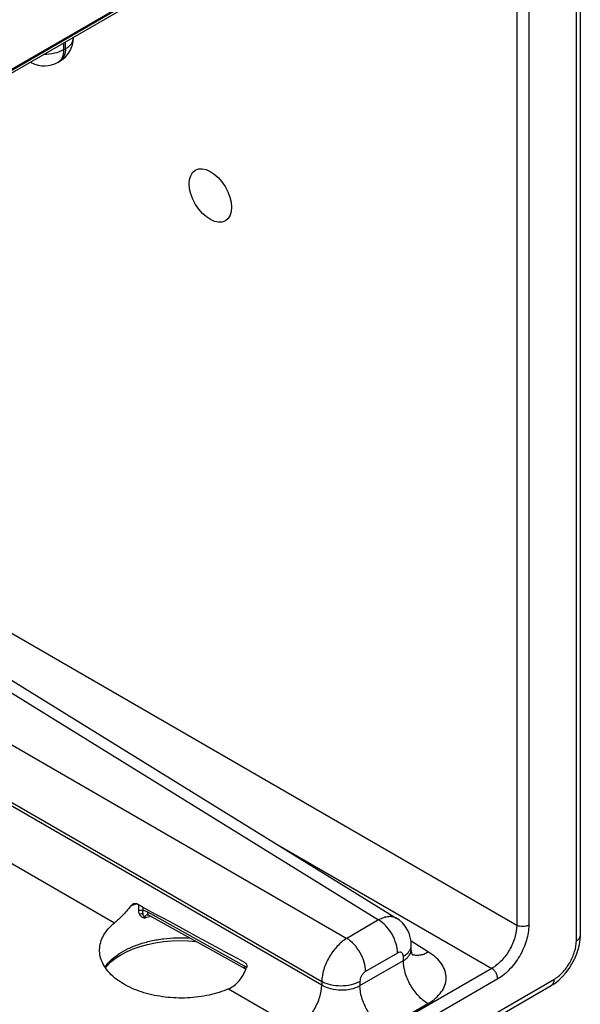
# Model space of a CAD drawing. Header units: inches. Extents: x 0 to 34, y 0 to 22.
# Tile 45 of 101: x 6 to 7, y 17.7 to 19.3. Entities that reach past the tile are written whole.
import ezdxf

# ---------------------------------------------------------------- set-up
doc = ezdxf.new("R2010")
doc.units = ezdxf.units.IN
doc.header["$LTSCALE"] = 1.87
doc.header["$MEASUREMENT"] = 0
doc.layers.get('0').update_dxf_attribs({"linetype": 'CONTINUOUS'})
doc.layers.add('02___PRT_ALL_AXES', color=7, linetype='CONTINUOUS')

msp = doc.modelspace()

# ---------------------------------------------------------------- linework, layer by layer
at = {"color": 7, "linetype": 'CONTINUOUS'}
for p, q in [((6.9651, 17.7826), (6.9651, 19.7755)), ((6.9717, 17.7918), (6.9717, 19.7847)), ((4.6867, 18.4435), (6.832, 19.6822)), ((4.6896, 18.45), (6.835, 19.6887)), ((6.8664, 19.6589), (6.8664, 17.8081)), ((6.8864, 19.659), (6.8864, 17.8082)), ((6.1959, 19.321), (5.8791, 19.1381)), ((6.1191, 19.2591), (6.1191, 19.2705)), ((6.1322, 19.2775), (6.1322, 19.2781)), ((6.1161, 19.2688), (6.1161, 19.2574)), ((6.1161, 19.2574), (6.1191, 19.2591)), ((6.1068, 19.2368), (6.1097, 19.2385)), ((6.063, 19.2362), (6.0612, 19.2371)), ((6.0065, 18.3046), (6.8664, 17.8081)), ((5.8804, 18.2851), (6.6377, 17.8168)), ((5.9099, 18.2879), (6.6677, 17.8192)), ((5.8007, 18.2391), (6.5849, 17.7863)), ((5.7593, 18.1675), (6.5436, 17.7147)), ((5.7593, 18.1619), (6.5436, 17.7091)), ((5.718, 18.0903), (6.2002, 17.8119)), ((6.4706, 17.9412), (6.8251, 17.7365)), ((6.2401, 17.8416), (6.24, 17.8326)), ((6.2472, 17.8378), (6.2471, 17.8321)), ((6.4154, 17.7403), (6.2553, 17.8296)), ((6.4177, 17.7352), (6.2576, 17.8244)), ((6.6377, 17.8168), (6.5849, 17.7863)), ((6.7205, 17.7635), (6.6913, 17.7815)), ((6.6917, 17.7683), (6.6917, 17.7749)), ((6.669, 17.762), (6.6162, 17.7315)), ((6.6786, 17.7495), (6.6786, 17.7565)), ((6.419, 17.7379), (6.4154, 17.7403)), ((6.6067, 17.708), (6.6786, 17.7495)), ((6.8251, 17.7365), (5.2203, 16.8099)), ((6.4177, 17.7352), (6.4179, 17.7351)), ((6.835, 17.7191), (5.2203, 16.7869)), ((6.5436, 17.7147), (6.5436, 17.7091)), ((6.6067, 17.715), (6.6067, 17.708)), ((6.7744, 17.622), (6.9233, 17.708)), ((6.7827, 17.6344), (6.9279, 17.7183)), ((6.3893, 17.7027), (6.5022, 17.6375)), ((6.6473, 17.6368), (6.7192, 17.6783))]:
    msp.add_line(p, q, dxfattribs=at)
for points in [[(6.2549, 17.8255), (6.2549, 17.8255), (6.2551, 17.8255), (6.2556, 17.8253), (6.2565, 17.825), (6.2576, 17.8244)], [(6.6917, 17.7749), (6.6914, 17.7814), (6.6901, 17.7884), (6.688, 17.795), (6.685, 17.8011), (6.6814, 17.8067), (6.6771, 17.8118), (6.6721, 17.8162), (6.6677, 17.8192)], [(6.9233, 17.708), (6.9293, 17.7118), (6.9359, 17.717), (6.9421, 17.7229), (6.9478, 17.7294), (6.953, 17.7364), (6.9577, 17.7439), (6.9618, 17.7517), (6.9653, 17.7597), (6.9681, 17.7679), (6.9701, 17.7762), (6.9713, 17.7846), (6.9717, 17.7918)], [(6.1853, 17.7377), (6.1879, 17.7409), (6.1943, 17.7472), (6.2019, 17.7533), (6.2106, 17.7589), (6.2204, 17.7641), (6.2311, 17.7687), (6.2427, 17.7728), (6.2549, 17.7762), (6.2678, 17.779), (6.2812, 17.781), (6.2948, 17.7822), (6.3086, 17.7827), (6.3224, 17.7824), (6.3349, 17.7813)], [(6.6945, 17.758), (6.6946, 17.7579), (6.6945, 17.758), (6.694, 17.7588), (6.6933, 17.7603), (6.6925, 17.7625), (6.6919, 17.7653), (6.6917, 17.7683)]]:
    msp.add_lwpolyline(points, dxfattribs=at)
for centre, radius, start, end in [((6.0872, 19.2775), 0.045, 300.0008, 359.9992), ((6.0701, 19.2494), 0.0151, 234.5863, 241.7178), ((6.0843, 19.2758), 0.045, 241.7301, 300.0011), ((6.2894, 17.7007), 0.1522, 111.8651, 114.2658), ((6.2928, 17.6924), 0.1612, 110.8, 111.8831), ((6.294, 17.6894), 0.1644, 110.5716, 110.8028), ((6.2943, 17.6884), 0.1654, 110.3898, 110.5716), ((6.3036, 17.6295), 0.1977, 102.4263, 105.5573), ((6.2573, 17.8176), 0.00822, 106.2094, 109.1692), ((6.2574, 17.8171), 0.00869, 104.6947, 106.2219), ((6.701, 17.7785), 0.0204, 248.4705, 252.6615), ((6.4195, 17.7383), 0.00361, 238.5654, 240.8587)]:
    msp.add_arc(centre, radius, start, end, dxfattribs=at)
msp.add_ellipse((7.7823, 16.9462), major_axis=(2.4116, -1.3442), ratio=0.014852, start_param=2.180991, end_param=2.275073, dxfattribs=at)
for points, knots in [([(6.1191, 19.2591), (6.121, 19.2603), (6.1246, 19.2627), (6.1289, 19.2672), (6.1316, 19.2722), (6.1322, 19.2758), (6.1322, 19.2775)], [0, 0, 0, 0, 0.289798, 0.549041, 0.782223, 1, 1, 1, 1]), ([(6.1161, 19.2574), (6.1114, 19.2547), (6.1006, 19.2509), (6.0892, 19.2497), (6.0833, 19.2498)], [0, 0, 0, 0, 0.474453, 1, 1, 1, 1]), ([(6.1161, 19.2574), (6.1161, 19.2551), (6.1158, 19.2508), (6.114, 19.2448), (6.111, 19.24), (6.1083, 19.2377), (6.1068, 19.2368)], [0, 0, 0, 0, 0.289805, 0.549049, 0.782227, 1, 1, 1, 1]), ([(6.1191, 19.2591), (6.1191, 19.2568), (6.1187, 19.2525), (6.117, 19.2466), (6.114, 19.2417), (6.1112, 19.2394), (6.1097, 19.2385)], [0, 0, 0, 0, 0.289805, 0.549049, 0.782227, 1, 1, 1, 1]), ([(6.2269, 17.8394), (6.2227, 17.834), (6.2143, 17.8244), (6.2049, 17.8156), (6.2002, 17.8119)], [0, 0, 0, 0, 0.534414, 1, 1, 1, 1]), ([(6.2269, 17.8394), (6.2276, 17.8404), (6.2291, 17.842), (6.231, 17.8433), (6.232, 17.8438)], [0, 0, 0, 0, 0.511544, 1, 1, 1, 1]), ([(6.232, 17.8438), (6.2327, 17.844), (6.234, 17.8444), (6.2354, 17.8442), (6.236, 17.8438)], [0, 0, 0, 0, 0.515575, 1, 1, 1, 1]), ([(6.24, 17.8326), (6.2399, 17.832), (6.24, 17.8298), (6.2407, 17.8275), (6.2415, 17.8261)], [0, 0, 0, 0, 0.265211, 1, 1, 1, 1]), ([(6.24, 17.8326), (6.2411, 17.833), (6.2436, 17.8333), (6.2461, 17.8327), (6.2471, 17.8321)], [0, 0, 0, 0, 0.511076, 1, 1, 1, 1]), ([(6.2415, 17.8261), (6.2419, 17.8264), (6.2436, 17.8274), (6.2456, 17.8278), (6.247, 17.8276)], [0, 0, 0, 0, 0.263234, 1, 1, 1, 1]), ([(6.2415, 17.8261), (6.2424, 17.8245), (6.2451, 17.8217), (6.2487, 17.8204), (6.2505, 17.82)], [0, 0, 0, 0, 0.481749, 1, 1, 1, 1]), ([(6.2471, 17.8321), (6.247, 17.8317), (6.2468, 17.8302), (6.2468, 17.8287), (6.247, 17.8276)], [0, 0, 0, 0, 0.275094, 1, 1, 1, 1]), ([(6.247, 17.8276), (6.2472, 17.8263), (6.2482, 17.8236), (6.2497, 17.8212), (6.2505, 17.82)], [0, 0, 0, 0, 0.466148, 1, 1, 1, 1]), ([(6.2553, 17.8296), (6.2546, 17.83), (6.252, 17.8313), (6.2492, 17.832), (6.2471, 17.8321)], [0, 0, 0, 0, 0.274336, 1, 1, 1, 1]), ([(6.2546, 17.8253), (6.2535, 17.825), (6.2519, 17.8239), (6.2507, 17.8218), (6.2505, 17.8206), (6.2505, 17.82)], [0, 0, 0, 0, 0.488582, 0.735528, 1, 1, 1, 1]), ([(6.2576, 17.8244), (6.2573, 17.8247), (6.2566, 17.8252), (6.2555, 17.8269), (6.2553, 17.8285), (6.2553, 17.8296)], [0, 0, 0, 0, 0.216617, 0.44967, 1, 1, 1, 1]), ([(6.6677, 17.8192), (6.6658, 17.8204), (6.6613, 17.8222), (6.6538, 17.8225), (6.6457, 17.8207), (6.6404, 17.8183), (6.6377, 17.8168)], [0, 0, 0, 0, 0.217033, 0.44979, 0.709291, 1, 1, 1, 1]), ([(6.1757, 17.7678), (6.1757, 17.7718), (6.177, 17.7799), (6.1819, 17.7915), (6.1898, 17.8024), (6.1965, 17.8088), (6.2002, 17.8119)], [0, 0, 0, 0, 0.228651, 0.46694, 0.722483, 1, 1, 1, 1]), ([(6.669, 17.762), (6.669, 17.7672), (6.6671, 17.778), (6.6604, 17.7933), (6.6506, 17.8069), (6.6422, 17.8141), (6.6377, 17.8168)], [0, 0, 0, 0, 0.236698, 0.498902, 0.761703, 1, 1, 1, 1]), ([(6.8664, 17.8081), (6.8664, 17.8013), (6.8639, 17.787), (6.8551, 17.7669), (6.8421, 17.7492), (6.8309, 17.7399), (6.8251, 17.7365)], [0, 0, 0, 0, 0.237333, 0.499994, 0.762659, 1, 1, 1, 1]), ([(6.8864, 17.8082), (6.8864, 17.7998), (6.8832, 17.782), (6.8722, 17.757), (6.8561, 17.735), (6.8423, 17.7233), (6.835, 17.7191)], [0, 0, 0, 0, 0.237213, 0.499994, 0.762779, 1, 1, 1, 1]), ([(6.8864, 17.8082), (6.885, 17.8074), (6.8817, 17.8062), (6.8764, 17.8056), (6.8712, 17.8062), (6.8678, 17.8073), (6.8664, 17.8081)], [0, 0, 0, 0, 0.236703, 0.498908, 0.761706, 1, 1, 1, 1]), ([(6.1845, 17.739), (6.1905, 17.7475), (6.2033, 17.7587), (6.2233, 17.7698), (6.2412, 17.777), (6.2609, 17.7824), (6.289, 17.7872), (6.3109, 17.7877), (6.3254, 17.7868)], [0, 0, 0, 0, 0.203253, 0.319955, 0.445591, 0.578618, 0.717002, 1, 1, 1, 1]), ([(6.5849, 17.7863), (6.5791, 17.7828), (6.5681, 17.7734), (6.5552, 17.7557), (6.5463, 17.7357), (6.5437, 17.7214), (6.5436, 17.7147)], [0, 0, 0, 0, 0.236838, 0.500005, 0.76317, 1, 1, 1, 1]), ([(6.6162, 17.7315), (6.6162, 17.7367), (6.6143, 17.7475), (6.6076, 17.7628), (6.5978, 17.7764), (6.5894, 17.7836), (6.5849, 17.7863)], [0, 0, 0, 0, 0.236698, 0.498902, 0.761703, 1, 1, 1, 1]), ([(6.9651, 17.7826), (6.9661, 17.7831), (6.9678, 17.7844), (6.97, 17.7866), (6.9713, 17.7891), (6.9717, 17.7909), (6.9717, 17.7918)], [0, 0, 0, 0, 0.289803, 0.549039, 0.782223, 1, 1, 1, 1]), ([(6.6786, 17.7565), (6.6805, 17.7576), (6.6841, 17.7601), (6.6884, 17.7646), (6.6911, 17.7696), (6.6917, 17.7731), (6.6917, 17.7749)], [0, 0, 0, 0, 0.289801, 0.549041, 0.782223, 1, 1, 1, 1]), ([(6.9279, 17.7183), (6.9332, 17.7213), (6.9432, 17.7297), (6.9548, 17.7456), (6.9628, 17.7636), (6.9651, 17.7765), (6.9651, 17.7826)], [0, 0, 0, 0, 0.237219, 0.5, 0.762783, 1, 1, 1, 1]), ([(6.3893, 17.7027), (6.3789, 17.6982), (6.3564, 17.6912), (6.3208, 17.6867), (6.2843, 17.688), (6.2495, 17.6951), (6.2191, 17.7073), (6.1984, 17.7218), (6.1864, 17.7354), (6.1801, 17.7458), (6.1763, 17.7567), (6.1756, 17.7642), (6.1757, 17.7678)], [0, 0, 0, 0, 0.134278, 0.278238, 0.424927, 0.566947, 0.69768, 0.812658, 0.864032, 0.911721, 0.956613, 1, 1, 1, 1]), ([(6.6786, 17.7565), (6.6786, 17.7578), (6.6783, 17.7597), (6.677, 17.7617), (6.6758, 17.7627), (6.6743, 17.7633), (6.6719, 17.7634), (6.6701, 17.7626), (6.669, 17.762)], [0, 0, 0, 0, 0.273833, 0.390775, 0.499989, 0.609205, 0.726152, 1, 1, 1, 1]), ([(6.6786, 17.7495), (6.6805, 17.7506), (6.6841, 17.7531), (6.6884, 17.7577), (6.6911, 17.7629), (6.6917, 17.7665), (6.6917, 17.7683)], [0, 0, 0, 0, 0.285918, 0.543652, 0.778173, 1, 1, 1, 1]), ([(6.7205, 17.7635), (6.7183, 17.7623), (6.7139, 17.7602), (6.7072, 17.7583), (6.7009, 17.7578), (6.6968, 17.7584), (6.695, 17.759)], [0, 0, 0, 0, 0.284718, 0.544601, 0.781356, 1, 1, 1, 1]), ([(6.7192, 17.6783), (6.7237, 17.6809), (6.7319, 17.6865), (6.7417, 17.6968), (6.7479, 17.7083), (6.7502, 17.7204), (6.7483, 17.7327), (6.7424, 17.7443), (6.7329, 17.7549), (6.7249, 17.7608), (6.7205, 17.7635)], [0, 0, 0, 0, 0.143897, 0.273215, 0.3902, 0.499952, 0.609715, 0.726726, 0.856076, 1, 1, 1, 1]), ([(6.4176, 17.7353), (6.4169, 17.7357), (6.4156, 17.7373), (6.4154, 17.7393), (6.4154, 17.7403)], [0, 0, 0, 0, 0.447262, 1, 1, 1, 1]), ([(6.4167, 17.7458), (6.4174, 17.7454), (6.4186, 17.7441), (6.4193, 17.7417), (6.4193, 17.739), (6.4189, 17.7372), (6.4185, 17.7364)], [0, 0, 0, 0, 0.227651, 0.475092, 0.734776, 1, 1, 1, 1]), ([(6.7192, 17.6783), (6.7134, 17.6817), (6.7025, 17.6911), (6.6897, 17.7088), (6.681, 17.7287), (6.6786, 17.7428), (6.6786, 17.7495)], [0, 0, 0, 0, 0.238298, 0.501098, 0.763301, 1, 1, 1, 1]), ([(6.3893, 17.7027), (6.3925, 17.7042), (6.3989, 17.708), (6.407, 17.7158), (6.4136, 17.7255), (6.417, 17.7326), (6.4185, 17.7364)], [0, 0, 0, 0, 0.234842, 0.480506, 0.73662, 1, 1, 1, 1]), ([(6.6162, 17.7315), (6.6148, 17.7307), (6.6123, 17.7286), (6.6093, 17.7245), (6.6072, 17.7198), (6.6067, 17.7165), (6.6067, 17.715)], [0, 0, 0, 0, 0.237222, 0.500006, 0.762787, 1, 1, 1, 1]), ([(6.835, 17.7191), (6.835, 17.7208), (6.8344, 17.7242), (6.8322, 17.7291), (6.8291, 17.7334), (6.8265, 17.7356), (6.8251, 17.7365)], [0, 0, 0, 0, 0.236697, 0.498902, 0.761703, 1, 1, 1, 1]), ([(6.5022, 17.6375), (6.508, 17.641), (6.519, 17.6504), (6.5318, 17.6681), (6.5408, 17.6882), (6.5435, 17.7024), (6.5436, 17.7091)], [0, 0, 0, 0, 0.236723, 0.500006, 0.763286, 1, 1, 1, 1]), ([(6.6067, 17.715), (6.6022, 17.7124), (6.5918, 17.7086), (6.5752, 17.7068), (6.5586, 17.7085), (6.5481, 17.7121), (6.5436, 17.7147)], [0, 0, 0, 0, 0.236704, 0.498908, 0.761706, 1, 1, 1, 1]), ([(6.5436, 17.7091), (6.5481, 17.7064), (6.5585, 17.7023), (6.5752, 17.7002), (6.5918, 17.7017), (6.6022, 17.7054), (6.6067, 17.708)], [0, 0, 0, 0, 0.240624, 0.503499, 0.764481, 1, 1, 1, 1]), ([(6.6473, 17.6368), (6.6415, 17.6402), (6.6306, 17.6496), (6.6178, 17.6673), (6.6091, 17.6872), (6.6067, 17.7013), (6.6067, 17.708)], [0, 0, 0, 0, 0.238298, 0.501098, 0.763301, 1, 1, 1, 1]), ([(6.9279, 17.7183), (6.9279, 17.7171), (6.9278, 17.715), (6.9269, 17.712), (6.9254, 17.7096), (6.924, 17.7084), (6.9233, 17.708)], [0, 0, 0, 0, 0.289809, 0.549045, 0.782228, 1, 1, 1, 1])]:
    msp.add_open_spline(points, degree=3, knots=knots, dxfattribs=at)
msp.add_open_spline([(6.695, 17.759), (6.695, 17.759), (6.695, 17.759), (6.6949, 17.759)], degree=3, dxfattribs=at)
at = {"layer": '02___PRT_ALL_AXES', "color": 7, "linetype": 'CONTINUOUS'}
msp.add_ellipse((6.3591, 19.0163), major_axis=(-0.025, 0.0418), ratio=0.587318, dxfattribs=at)

doc.saveas('drawing.dxf')
